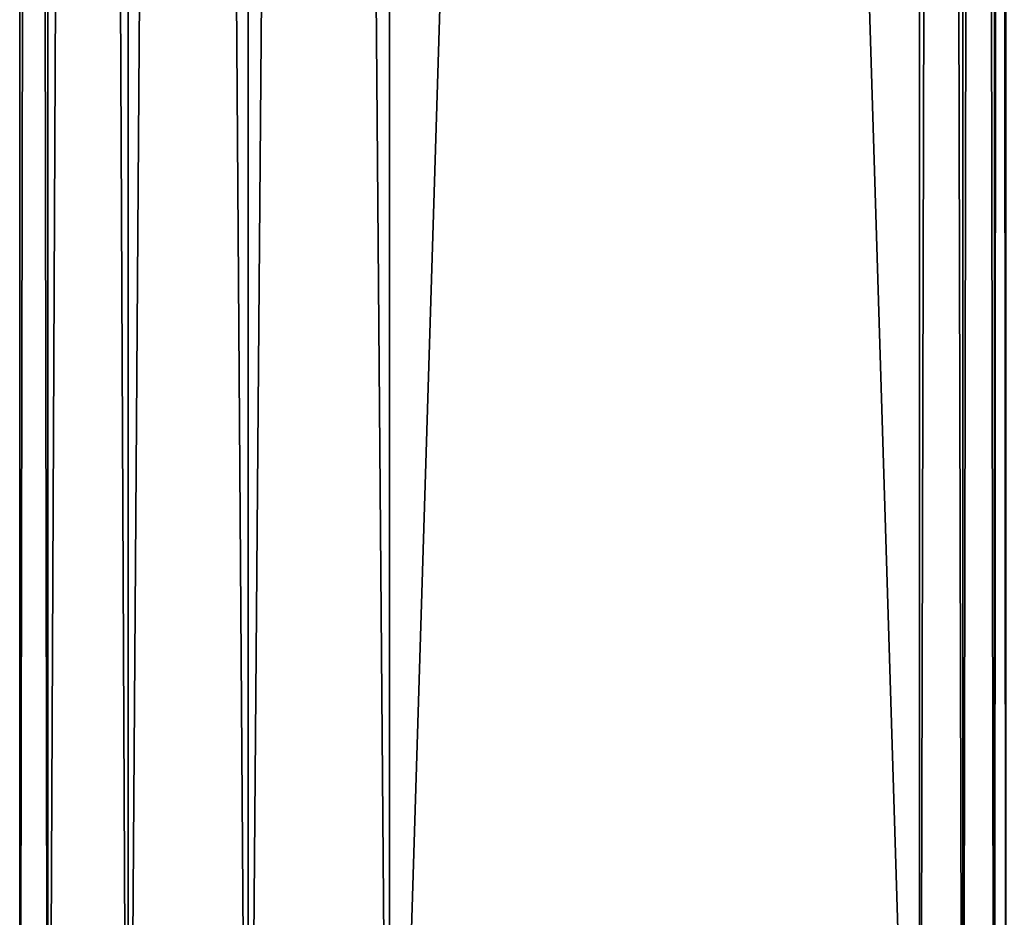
# Model space of a CAD drawing. Extents: x -250 to 250, y -426 to 356.
# Tile 7 of 256: x -250 to -210, y -320 to -283. Entities that reach past the tile are written whole.
import ezdxf

# ---------------------------------------------------------------- set-up
doc = ezdxf.new("R2010")
doc.units = 0
doc.header["$LTSCALE"] = 41.718519
for name, color, linetype in [('1', 7, 'CONTINUOUS'), ('2', 7, 'CONTINUOUS'), ('30', 7, 'CONTINUOUS'), ('31', 7, 'CONTINUOUS'), ('32', 7, 'CONTINUOUS')]:
    doc.layers.add(name, color=color, linetype=linetype)

msp = doc.modelspace()

# ---------------------------------------------------------------- linework, layer by layer
at = {"layer": '1', "color": 7, "linetype": 'CONTINUOUS'}
for points in [[(-235, -349.2, -15), (-235, 349.2, -15), (-213.5, -349.2, -15), (-235, -349.2, -15)], [(-213.5, -349.2, -15), (-235, 349.2, -15), (-213.5, 349.2, -15), (-213.5, -349.2, -15)]]:
    msp.add_3dface(points, dxfattribs=at)
at = {"layer": '2', "color": 7, "linetype": 'CONTINUOUS'}
for points in [[(-213.5, -349.2, 15), (-213.5, 349.2, 15), (-235, -349.2, 15), (-213.5, -349.2, 15)], [(-235, -349.2, 15), (-213.5, 349.2, 15), (-235, 349.2, 15), (-235, -349.2, 15)]]:
    msp.add_3dface(points, dxfattribs=at)
at = {"layer": '30', "color": 7, "linetype": 'CONTINUOUS'}
for points in [[(-250, -349.2), (-248.858, -349.2, 5.74), (-250, 349.2), (-250, -349.2)], [(-248.858, -349.2, -5.74), (-250, -349.2), (-248.858, 349.2, -5.74), (-248.858, -349.2, -5.74)], [(-248.858, 349.2, -5.74), (-250, -349.2), (-250, 349.2), (-248.858, 349.2, -5.74)], [(-250, 349.2), (-248.858, -349.2, 5.74), (-248.858, 349.2, 5.74), (-250, 349.2)], [(-248.858, 349.2, 5.74), (-245.607, -349.2, 10.607), (-245.607, 349.2, 10.607), (-248.858, 349.2, 5.74)], [(-245.607, -349.2, -10.607), (-248.858, -349.2, -5.74), (-245.607, 349.2, -10.607), (-245.607, -349.2, -10.607)], [(-245.607, 349.2, -10.607), (-248.858, -349.2, -5.74), (-248.858, 349.2, -5.74), (-245.607, 349.2, -10.607)], [(-248.858, -349.2, 5.74), (-245.607, -349.2, 10.607), (-248.858, 349.2, 5.74), (-248.858, -349.2, 5.74)], [(-240.74, 349.2, -13.858), (-245.607, -349.2, -10.607), (-245.607, 349.2, -10.607), (-240.74, 349.2, -13.858)], [(-245.607, 349.2, 10.607), (-240.74, -349.2, 13.858), (-240.74, 349.2, 13.858), (-245.607, 349.2, 10.607)], [(-240.74, -349.2, -13.858), (-245.607, -349.2, -10.607), (-240.74, 349.2, -13.858), (-240.74, -349.2, -13.858)], [(-245.607, -349.2, 10.607), (-240.74, -349.2, 13.858), (-245.607, 349.2, 10.607), (-245.607, -349.2, 10.607)], [(-240.74, -349.2, 13.858), (-235, -349.2, 15), (-240.74, 349.2, 13.858), (-240.74, -349.2, 13.858)], [(-235, -349.2, 15), (-235, 349.2, 15), (-240.74, 349.2, 13.858), (-235, -349.2, 15)], [(-235, 349.2, -15), (-240.74, -349.2, -13.858), (-240.74, 349.2, -13.858), (-235, 349.2, -15)], [(-235, 349.2, -15), (-235, -349.2, -15), (-240.74, -349.2, -13.858), (-235, 349.2, -15)]]:
    msp.add_3dface(points, dxfattribs=at)
at = {"layer": '31', "color": 7, "linetype": 'CONTINUOUS'}
for points in [[(-213.5, 349.2, 15), (-213.5, -349.2, 15), (-211.75, -349.2, 14.531), (-213.5, 349.2, 15)], [(-213.5, 349.2, 15), (-211.75, -349.2, 14.531), (-211.75, 349.2, 14.531), (-213.5, 349.2, 15)], [(-211.75, -349.2, 14.531), (-210.469, -349.2, 13.25), (-211.75, 349.2, 14.531), (-211.75, -349.2, 14.531)], [(-211.75, 349.2, 14.531), (-210.469, -349.2, 13.25), (-210.469, 349.2, 13.25), (-211.75, 349.2, 14.531)], [(-210, -349.2, 11.5), (-210, 349.2, 11.5), (-210.469, 349.2, 13.25), (-210, -349.2, 11.5)], [(-210.469, -349.2, 13.25), (-210, -349.2, 11.5), (-210.469, 349.2, 13.25), (-210.469, -349.2, 13.25)]]:
    msp.add_3dface(points, dxfattribs=at)
at = {"layer": '32', "color": 7, "linetype": 'CONTINUOUS'}
for points in [[(-213.5, -349.2, -15), (-213.5, 349.2, -15), (-211.75, 349.2, -14.531), (-213.5, -349.2, -15)], [(-211.75, -349.2, -14.531), (-213.5, -349.2, -15), (-211.75, 349.2, -14.531), (-211.75, -349.2, -14.531)], [(-210.469, 349.2, -13.25), (-211.75, -349.2, -14.531), (-211.75, 349.2, -14.531), (-210.469, 349.2, -13.25)], [(-210.469, -349.2, -13.25), (-211.75, -349.2, -14.531), (-210.469, 349.2, -13.25), (-210.469, -349.2, -13.25)], [(-210, 349.2, -11.5), (-210.469, -349.2, -13.25), (-210.469, 349.2, -13.25), (-210, 349.2, -11.5)], [(-210, 349.2, -11.5), (-210, -349.2, -11.5), (-210.469, -349.2, -13.25), (-210, 349.2, -11.5)]]:
    msp.add_3dface(points, dxfattribs=at)

doc.saveas('drawing.dxf')
